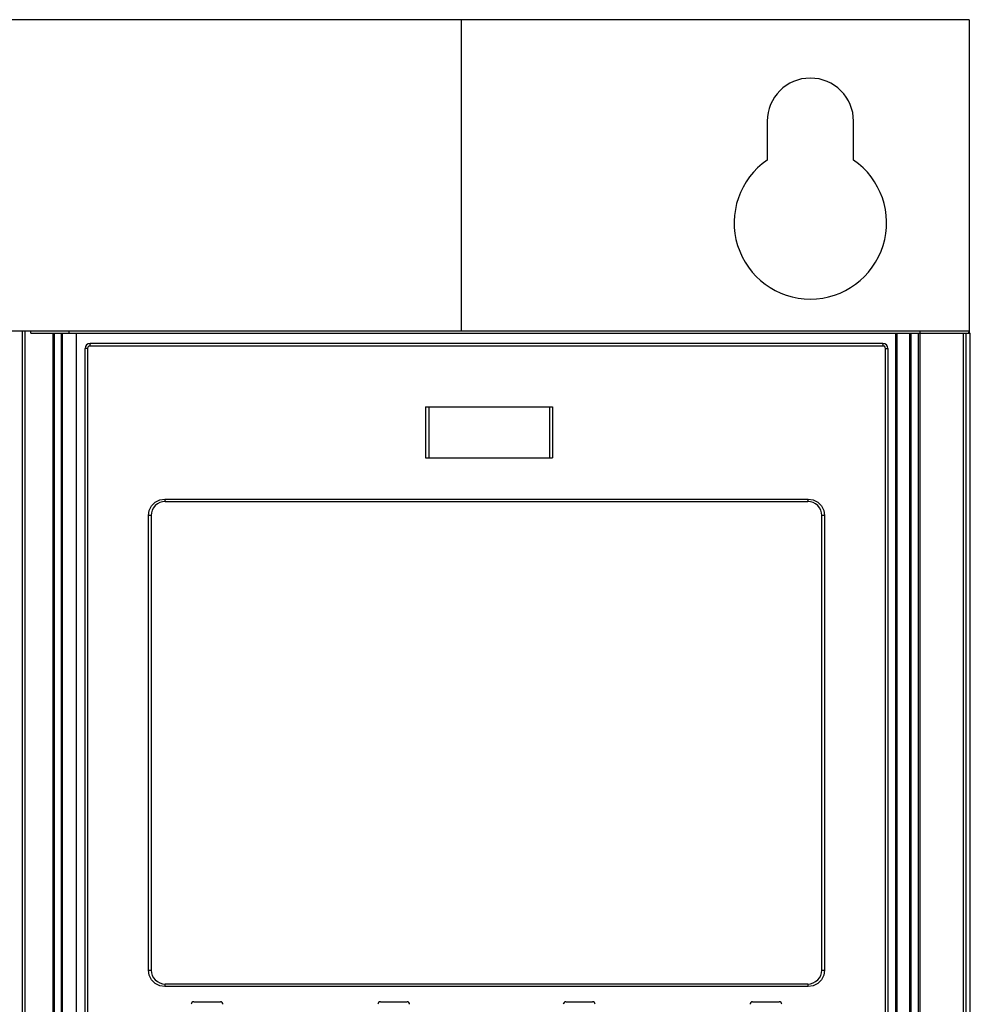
# Model space of a CAD drawing. Extents: x 0 to 420, y 0 to 297.
# Tile 9 of 37: x 79 to 94, y 200 to 215. Entities that reach past the tile are written whole.
import ezdxf

# ---------------------------------------------------------------- set-up
doc = ezdxf.new("R2010")
doc.units = 0
doc.header["$LTSCALE"] = 23.1
doc.layers.get('0').update_dxf_attribs({"linetype": 'CONTINUOUS'})

msp = doc.modelspace()

# ---------------------------------------------------------------- linework, layer by layer
at = {"color": 7, "linetype": 'CONTINUOUS'}
for p, q in [((93.785, 215.407), (77.965, 215.407)), ((85.785, 215.407), (85.785, 210.507)), ((93.785, 215.407), (93.785, 210.467)), ((90.605, 213.807), (90.605, 213.196)), ((91.965, 213.196), (91.965, 213.807)), ((60.835, 210.507), (93.778, 210.507)), ((79.009, 210.467), (79.009, 210.507)), ((79.609, 210.507), (79.609, 210.467)), ((93.009, 210.507), (93.009, 210.467)), ((93.778, 210.507), (93.778, 210.467)), ((79.009, 210.467), (93.803, 210.467)), ((79.385, 184.207), (79.385, 210.467)), ((79.487, 210.467), (79.487, 184.357)), ((79.727, 184.577), (79.727, 210.467)), ((92.625, 210.467), (92.625, 184.597)), ((92.865, 210.467), (92.865, 184.357)), ((92.985, 210.467), (92.985, 184.207)), ((93.803, 140.597), (93.803, 210.467)), ((79.865, 184.767), (79.865, 210.227)), ((92.425, 210.307), (79.945, 210.307)), ((92.505, 210.227), (92.505, 184.767)), ((85.227, 209.307), (85.227, 208.507)), ((85.227, 209.307), (87.227, 209.307)), ((87.227, 209.307), (87.227, 208.507)), ((85.227, 208.507), (87.227, 208.507)), ((81.125, 207.817), (91.245, 207.817)), ((80.905, 207.597), (80.905, 200.437)), ((91.465, 200.437), (91.465, 207.597)), ((91.245, 200.217), (81.125, 200.217)), ((81.575, 199.937), (81.995, 199.937)), ((84.515, 199.937), (84.935, 199.937)), ((87.435, 199.937), (87.855, 199.937)), ((90.375, 199.937), (90.795, 199.937))]:
    msp.add_line(p, q, dxfattribs=at)
at = {"color": 9, "linetype": 'CONTINUOUS'}
for p, q in [((78.878, 141.028), (78.878, 210.507)), ((78.922, 141.028), (78.922, 210.507)), ((79.363, 184.227), (79.363, 210.467)), ((79.505, 210.467), (79.505, 184.377)), ((92.647, 210.467), (92.647, 184.577)), ((92.848, 210.467), (92.848, 184.377)), ((93.008, 210.467), (93.008, 184.207)), ((93.689, 210.467), (93.689, 141.028)), ((93.733, 210.467), (93.733, 141.028)), ((79.901, 210.227), (79.865, 210.227)), ((79.901, 210.227), (79.901, 184.767)), ((92.43, 210.267), (79.941, 210.267)), ((92.47, 184.767), (92.47, 210.227)), ((92.47, 210.227), (92.505, 210.227)), ((85.276, 209.307), (85.276, 208.507)), ((87.178, 209.307), (87.178, 208.507)), ((81.122, 207.857), (91.249, 207.857)), ((80.861, 200.437), (80.861, 207.597)), ((80.905, 207.597), (80.861, 207.597)), ((91.509, 207.597), (91.465, 207.597)), ((91.509, 207.597), (91.509, 200.437)), ((80.861, 200.437), (80.905, 200.437)), ((91.465, 200.437), (91.509, 200.437)), ((91.249, 200.177), (81.122, 200.177))]:
    msp.add_line(p, q, dxfattribs=at)
for points in [[(79.941, 210.267), (79.921, 210.262), (79.906, 210.247), (79.901, 210.227)], [(79.945, 210.307), (79.943, 210.302), (79.941, 210.287), (79.941, 210.267)], [(92.43, 210.267), (92.429, 210.288), (92.427, 210.302), (92.425, 210.307)], [(92.47, 210.227), (92.464, 210.247), (92.45, 210.262), (92.43, 210.267)], [(80.861, 207.597), (80.874, 207.677), (80.911, 207.75), (80.969, 207.808), (81.042, 207.845), (81.122, 207.857)], [(81.122, 207.857), (81.122, 207.837), (81.123, 207.822), (81.125, 207.817)], [(91.245, 207.817), (91.247, 207.823), (91.248, 207.838), (91.249, 207.857)], [(91.249, 207.857), (91.329, 207.845), (91.402, 207.808), (91.46, 207.75), (91.497, 207.677), (91.509, 207.597)], [(81.122, 200.177), (81.042, 200.19), (80.969, 200.227), (80.911, 200.285), (80.874, 200.358), (80.861, 200.437)], [(91.509, 200.437), (91.496, 200.358), (91.46, 200.285), (91.401, 200.227), (91.329, 200.19), (91.249, 200.177)], [(81.125, 200.217), (81.123, 200.212), (81.122, 200.197), (81.122, 200.177)], [(91.249, 200.177), (91.248, 200.198), (91.247, 200.212), (91.245, 200.217)]]:
    msp.add_lwpolyline(points, dxfattribs=at)
at = {"color": 7, "linetype": 'CONTINUOUS'}
for centre, radius, start, end in [((91.285, 213.807), 0.68, 0, 180), ((91.285, 212.207), 1.2, 124.5181, 55.4819), ((93.735, 210.457), 0.05, 11.5427, 31.1235), ((79.945, 210.227), 0.08, 90, 180), ((92.425, 210.227), 0.08, 0, 90), ((81.125, 207.597), 0.22, 90, 180), ((91.245, 207.597), 0.22, 0, 90), ((81.125, 200.437), 0.22, 180, 270), ((91.245, 200.437), 0.22, 270, 360), ((81.575, 199.897), 0.04, 90, 180), ((81.995, 199.897), 0.04, 0, 90), ((84.515, 199.897), 0.04, 90, 180), ((84.935, 199.897), 0.04, 0, 90), ((87.435, 199.897), 0.04, 90, 180), ((87.855, 199.897), 0.04, 0, 90), ((90.375, 199.897), 0.04, 90, 180), ((90.795, 199.897), 0.04, 0, 90)]:
    msp.add_arc(centre, radius, start, end, dxfattribs=at)

doc.saveas('drawing.dxf')
